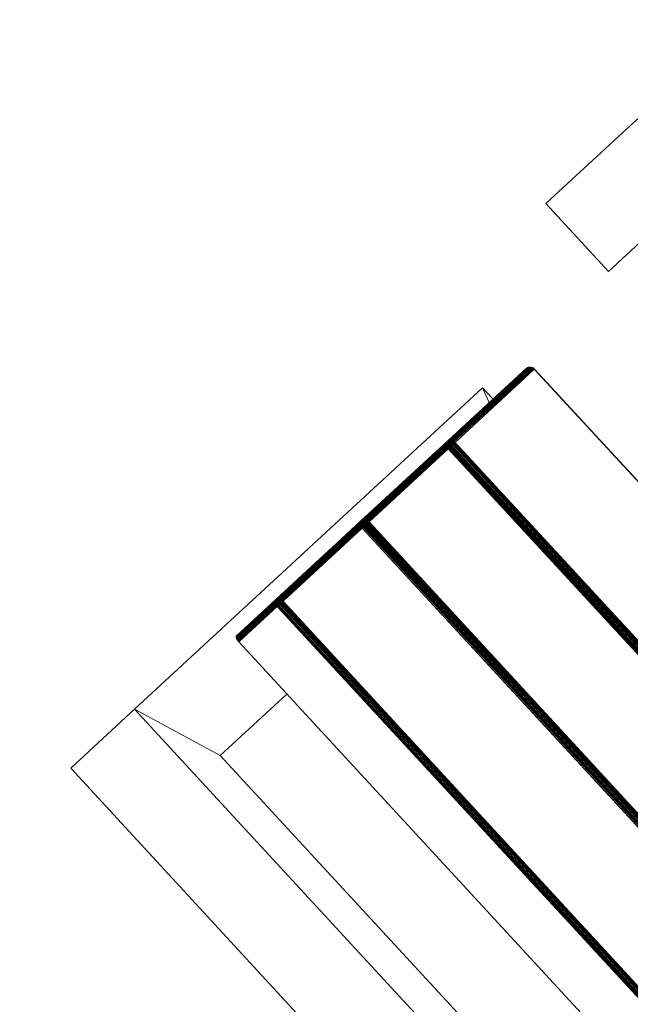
# Model space of a CAD drawing. Header units: millimetres. Extents: x -54833 to 17168, y -29122 to 68726.
# Tile 19 of 122: x -42573 to -42375, y 7334 to 7654. Entities that reach past the tile are written whole.
import ezdxf

# ---------------------------------------------------------------- set-up
doc = ezdxf.new("R2010")
doc.units = ezdxf.units.MM
for name, color, linetype, lineweight, true_color in [('Furniture-2', 7, 'Continuous', 9, 0xaaaaaa), ('Kohvikutool-1', 7, 'Continuous', 9, 0xaaaaaa), ('Surface Pattern-1', 7, 'Continuous', 9, 0x232323)]:
    doc.layers.add(name, color=color, linetype=linetype, lineweight=lineweight, true_color=true_color)

# ---------------------------------------------------------------- blocks, each defined once
blk = doc.blocks.new('MA_Kohvikultool - Kohvikutool_DWG-V74-1_ korruse plaan')
at = {"layer": 'Kohvikutool-1'}
for p, q in [((-178.93, 465), (-178.93, 495)), ((-10.89, 495), (-178.93, 495)), ((-388.49, 465), (-416.68, 465)), ((-416.68, 465), (-388.49, 465)), ((-416.68, 465), (-416.68, 15)), ((-378.23, 435), (-388.49, 465)), ((-388.49, 465), (-234.58, 465)), ((-388.49, 465), (-378.23, 435)), ((-388.49, 15), (-388.49, 465)), ((-234.58, 465), (-236.98, 458)), ((-236.98, 458), (-234.58, 465)), ((-234.58, 465), (-234.58, 458)), ((-178.93, 465), (-165, 465)), ((-348.73, 458), (-348.72, 458.36)), ((-348.73, 458), (-348.73, 22)), ((-331.82, 458), (-348.73, 458)), ((-348.72, 458.36), (-348.68, 458.74)), ((-348.72, 458.36), (-331.8, 458.36)), ((-348.68, 458.74), (-348.62, 459.09)), ((-331.77, 458.74), (-348.68, 458.74)), ((-348.62, 459.09), (-348.53, 459.41)), ((-331.7, 459.09), (-348.62, 459.09)), ((-348.53, 459.41), (-348.42, 459.67)), ((-331.62, 459.41), (-348.53, 459.41)), ((-348.42, 459.67), (-348.3, 459.86)), ((-331.51, 459.67), (-348.42, 459.67)), ((-348.3, 459.86), (-348.17, 459.97)), ((-331.38, 459.86), (-348.3, 459.86)), ((-348.17, 459.97), (-348.05, 460)), ((-331.26, 459.97), (-348.17, 459.97)), ((-313.07, 460), (-348.05, 460)), ((-348.05, 460), (-331.13, 460)), ((-331.8, 458.36), (-331.82, 458)), ((-331.82, 22), (-331.82, 458)), ((-331.46, 458), (-331.82, 458)), ((-331.77, 458.74), (-331.8, 458.36)), ((-331.45, 458.36), (-331.8, 458.36)), ((-331.7, 459.09), (-331.77, 458.74)), ((-331.42, 458.72), (-331.77, 458.74)), ((-331.62, 459.41), (-331.7, 459.09)), ((-331.35, 459.08), (-331.7, 459.09)), ((-331.51, 459.67), (-331.62, 459.41)), ((-331.27, 459.39), (-331.62, 459.41)), ((-331.38, 459.86), (-331.51, 459.67)), ((-331.16, 459.65), (-331.51, 459.67)), ((-331.45, 458.36), (-331.46, 458)), ((-331.08, 458), (-331.46, 458)), ((-331.46, 458), (-331.46, 22)), ((-331.42, 458.72), (-331.45, 458.36)), ((-331.45, 458.36), (-331.07, 458.34)), ((-331.35, 459.08), (-331.42, 458.72)), ((-331.03, 458.68), (-331.42, 458.72)), ((-331.26, 459.97), (-331.38, 459.86)), ((-331.04, 459.83), (-331.38, 459.86)), ((-331.27, 459.39), (-331.35, 459.08)), ((-330.97, 459.02), (-331.35, 459.08)), ((-331.16, 459.65), (-331.27, 459.39)), ((-330.89, 459.31), (-331.27, 459.39)), ((-331.13, 460), (-331.26, 459.97)), ((-330.91, 459.93), (-331.26, 459.97)), ((-331.04, 459.83), (-331.16, 459.65)), ((-330.79, 459.56), (-331.16, 459.65)), ((-331.13, 460), (-296.16, 460)), ((-330.79, 459.97), (-331.13, 460)), ((-331.07, 458.34), (-331.08, 458)), ((-331.08, 22), (-331.08, 458)), ((-330.68, 458), (-331.08, 458)), ((-331.07, 458.34), (-331.03, 458.68)), ((-331.07, 458.34), (-330.67, 458.3)), ((-330.91, 459.93), (-331.04, 459.83)), ((-330.67, 459.73), (-331.04, 459.83)), ((-331.03, 458.68), (-330.97, 459.02)), ((-330.64, 458.62), (-331.03, 458.68)), ((-330.97, 459.02), (-330.89, 459.31)), ((-330.58, 458.92), (-330.97, 459.02)), ((-330.91, 459.93), (-330.79, 459.97)), ((-330.56, 459.83), (-330.91, 459.93)), ((-330.89, 459.31), (-330.79, 459.56)), ((-330.51, 459.18), (-330.89, 459.31)), ((-330.44, 459.86), (-330.79, 459.97)), ((-295.82, 459.97), (-330.79, 459.97)), ((-330.79, 459.56), (-330.67, 459.73)), ((-330.42, 459.4), (-330.79, 459.56)), ((-330.67, 458.3), (-330.68, 458)), ((-330.68, 22), (-330.68, 458)), ((-330.29, 458), (-330.68, 458)), ((-330.67, 459.73), (-330.56, 459.83)), ((-330.31, 459.56), (-330.67, 459.73)), ((-330.67, 458.3), (-330.64, 458.62)), ((-330.67, 458.3), (-330.28, 458.26)), ((-330.64, 458.62), (-330.58, 458.92)), ((-330.25, 458.52), (-330.64, 458.62)), ((-330.58, 458.92), (-330.51, 459.18)), ((-330.21, 458.77), (-330.58, 458.92)), ((-330.44, 459.86), (-330.56, 459.83)), ((-330.21, 459.65), (-330.56, 459.83)), ((-330.51, 459.18), (-330.42, 459.4)), ((-330.14, 459), (-330.51, 459.18)), ((-330.1, 459.67), (-330.44, 459.86)), ((-295.47, 459.86), (-330.44, 459.86)), ((-330.42, 459.4), (-330.31, 459.56)), ((-330.07, 459.18), (-330.42, 459.4)), ((-330.31, 459.56), (-330.21, 459.65)), ((-329.98, 459.31), (-330.31, 459.56)), ((-330.28, 458.26), (-330.29, 458)), ((-330.29, 22), (-330.29, 458)), ((-329.93, 458), (-330.29, 458)), ((-330.28, 458.26), (-330.25, 458.52)), ((-330.28, 458.26), (-329.93, 458.2)), ((-330.25, 458.52), (-330.21, 458.77)), ((-329.91, 458.4), (-330.25, 458.52)), ((-330.1, 459.67), (-330.21, 459.65)), ((-329.89, 459.39), (-330.21, 459.65)), ((-330.21, 458.77), (-330.14, 459)), ((-329.87, 458.6), (-330.21, 458.77)), ((-330.14, 459), (-330.07, 459.18)), ((-329.82, 458.77), (-330.14, 459)), ((-329.8, 459.41), (-330.1, 459.67)), ((-295.13, 459.67), (-330.1, 459.67)), ((-330.07, 459.18), (-329.98, 459.31)), ((-329.76, 458.92), (-330.07, 459.18)), ((-329.98, 459.31), (-329.89, 459.39)), ((-329.7, 459.02), (-329.98, 459.31)), ((-329.93, 458.2), (-329.91, 458.4)), ((-329.93, 458.2), (-329.62, 458.27)), ((-329.63, 458.07), (-329.93, 458.2)), ((-329.93, 458.2), (-329.93, 458)), ((-329.93, 22), (-329.93, 458)), ((-329.64, 458), (-329.93, 458)), ((-329.91, 458.4), (-329.87, 458.6)), ((-329.62, 458.27), (-329.91, 458.4)), ((-329.6, 458.4), (-329.91, 458.4)), ((-329.8, 459.41), (-329.89, 459.39)), ((-329.63, 459.08), (-329.89, 459.39)), ((-329.87, 458.6), (-329.82, 458.77)), ((-329.6, 458.4), (-329.87, 458.6)), ((-329.56, 458.52), (-329.87, 458.6)), ((-329.82, 458.77), (-329.76, 458.92)), ((-329.56, 458.52), (-329.82, 458.77)), ((-329.52, 458.62), (-329.82, 458.77)), ((-329.56, 459.09), (-329.8, 459.41)), ((-294.83, 459.41), (-329.8, 459.41)), ((-329.76, 458.92), (-329.7, 459.02)), ((-329.52, 458.62), (-329.76, 458.92)), ((-329.48, 458.68), (-329.76, 458.92)), ((-329.7, 459.02), (-329.63, 459.08)), ((-329.48, 458.68), (-329.7, 459.02)), ((-329.43, 458.72), (-329.7, 459.02)), ((-329.64, 22), (-329.64, 458)), ((-329.41, 458), (-329.64, 458)), ((-329.56, 459.09), (-329.63, 459.08)), ((-329.63, 459.08), (-329.43, 458.72)), ((-329.41, 458.73), (-329.63, 459.08)), ((-329.38, 458.74), (-329.56, 459.09)), ((-294.59, 459.09), (-329.56, 459.09)), ((-329.41, 458.73), (-329.28, 458.36)), ((-329.41, 22), (-329.41, 458)), ((-329.25, 458), (-329.41, 458)), ((-294.41, 458.74), (-329.38, 458.74)), ((-329.3, 458.36), (-329.25, 458)), ((-294.31, 458.36), (-329.28, 458.36)), ((-329.25, 22), (-329.25, 458)), ((-329.25, 458), (-294.28, 458)), ((-296.16, 460), (-313.07, 460)), ((-312.95, 459.97), (-313.07, 460)), ((-312.95, 459.97), (-296.04, 459.97)), ((-312.82, 459.86), (-312.95, 459.97)), ((-295.91, 459.86), (-312.82, 459.86)), ((-312.7, 459.67), (-312.82, 459.86)), ((-295.79, 459.67), (-312.7, 459.67)), ((-312.59, 459.41), (-312.7, 459.67)), ((-295.68, 459.41), (-312.59, 459.41)), ((-312.5, 459.09), (-312.59, 459.41)), ((-295.59, 459.09), (-312.5, 459.09)), ((-312.44, 458.74), (-312.5, 459.09)), ((-295.52, 458.74), (-312.44, 458.74)), ((-312.4, 458.36), (-312.44, 458.74)), ((-295.49, 458.36), (-312.4, 458.36)), ((-312.39, 458), (-312.4, 458.36)), ((-310.68, 458), (-310.67, 458.36)), ((-310.67, 458.36), (-310.63, 458.74)), ((-310.67, 458.36), (-293.75, 458.36)), ((-310.63, 458.74), (-310.57, 459.09)), ((-310.63, 458.74), (-293.72, 458.74)), ((-310.57, 459.09), (-310.48, 459.41)), ((-293.65, 459.09), (-310.57, 459.09)), ((-310.48, 459.41), (-310.37, 459.67)), ((-293.57, 459.41), (-310.48, 459.41)), ((-310.37, 459.67), (-310.25, 459.86)), ((-293.46, 459.67), (-310.37, 459.67)), ((-310.25, 459.86), (-310.12, 459.97)), ((-293.33, 459.86), (-310.25, 459.86)), ((-310.12, 459.97), (-310, 460)), ((-293.21, 459.97), (-310.12, 459.97)), ((-275.02, 460), (-310, 460)), ((-310, 460), (-293.08, 460)), ((-295.82, 459.97), (-296.16, 460)), ((-296.04, 459.97), (-296.16, 460)), ((-295.7, 459.93), (-296.04, 459.97)), ((-295.91, 459.86), (-296.04, 459.97)), ((-295.57, 459.83), (-295.91, 459.86)), ((-295.79, 459.67), (-295.91, 459.86)), ((-295.47, 459.86), (-295.82, 459.97)), ((-295.7, 459.93), (-295.82, 459.97)), ((-295.45, 459.65), (-295.79, 459.67)), ((-295.68, 459.41), (-295.79, 459.67)), ((-295.57, 459.83), (-295.7, 459.93)), ((-295.7, 459.93), (-295.35, 459.83)), ((-295.34, 459.39), (-295.68, 459.41)), ((-295.59, 459.09), (-295.68, 459.41)), ((-295.26, 459.08), (-295.59, 459.09)), ((-295.52, 458.74), (-295.59, 459.09)), ((-295.23, 459.73), (-295.57, 459.83)), ((-295.45, 459.65), (-295.57, 459.83)), ((-295.19, 458.72), (-295.52, 458.74)), ((-295.49, 458.36), (-295.52, 458.74)), ((-295.16, 458.36), (-295.49, 458.36)), ((-295.48, 458), (-295.49, 458.36)), ((-295.13, 459.67), (-295.47, 459.86)), ((-295.35, 459.83), (-295.47, 459.86)), ((-295.12, 459.56), (-295.45, 459.65)), ((-295.34, 459.39), (-295.45, 459.65)), ((-295.35, 459.83), (-295.23, 459.73)), ((-295.35, 459.83), (-295.03, 459.65)), ((-295.02, 459.31), (-295.34, 459.39)), ((-295.26, 459.08), (-295.34, 459.39)), ((-294.94, 459.02), (-295.26, 459.08)), ((-295.19, 458.72), (-295.26, 459.08)), ((-294.92, 459.56), (-295.23, 459.73)), ((-295.23, 459.73), (-295.12, 459.56)), ((-294.88, 458.68), (-295.19, 458.72)), ((-295.16, 458.36), (-295.19, 458.72)), ((-294.84, 458.34), (-295.16, 458.36)), ((-295.16, 458.36), (-295.15, 458)), ((-294.83, 459.41), (-295.13, 459.67)), ((-295.03, 459.65), (-295.13, 459.67)), ((-295.12, 459.56), (-295.02, 459.31)), ((-294.82, 459.4), (-295.12, 459.56)), ((-295.03, 459.65), (-294.92, 459.56)), ((-295.03, 459.65), (-294.74, 459.39)), ((-294.73, 459.18), (-295.02, 459.31)), ((-295.02, 459.31), (-294.94, 459.02)), ((-294.94, 459.02), (-294.88, 458.68)), ((-294.65, 458.92), (-294.94, 459.02)), ((-294.65, 459.31), (-294.92, 459.56)), ((-294.92, 459.56), (-294.82, 459.4)), ((-294.6, 458.62), (-294.88, 458.68)), ((-294.88, 458.68), (-294.84, 458.34)), ((-294.57, 458.3), (-294.84, 458.34)), ((-294.84, 458.34), (-294.83, 458)), ((-294.59, 459.09), (-294.83, 459.41)), ((-294.74, 459.39), (-294.83, 459.41)), ((-294.57, 459.18), (-294.82, 459.4)), ((-294.82, 459.4), (-294.73, 459.18)), ((-294.74, 459.39), (-294.65, 459.31)), ((-294.74, 459.39), (-294.52, 459.08)), ((-294.49, 459), (-294.73, 459.18)), ((-294.73, 459.18), (-294.65, 458.92)), ((-294.65, 459.31), (-294.57, 459.18)), ((-294.45, 459.02), (-294.65, 459.31)), ((-294.43, 458.77), (-294.65, 458.92)), ((-294.65, 458.92), (-294.6, 458.62)), ((-294.38, 458.52), (-294.6, 458.62)), ((-294.6, 458.62), (-294.57, 458.3)), ((-294.41, 458.74), (-294.59, 459.09)), ((-294.52, 459.08), (-294.59, 459.09)), ((-294.57, 459.18), (-294.49, 459)), ((-294.38, 458.92), (-294.57, 459.18)), ((-294.36, 458.26), (-294.57, 458.3)), ((-294.52, 459.08), (-294.45, 459.02)), ((-294.52, 459.08), (-294.32, 458.68)), ((-294.39, 458.73), (-294.52, 459.08)), ((-294.49, 459), (-294.43, 458.77)), ((-294.32, 458.77), (-294.49, 459)), ((-294.32, 458.68), (-294.45, 459.02)), ((-294.45, 459.02), (-294.38, 458.92)), ((-294.27, 458.62), (-294.45, 459.02)), ((-294.43, 458.77), (-294.38, 458.52)), ((-294.27, 458.6), (-294.43, 458.77)), ((-294.41, 458.74), (-294.31, 458.36)), ((-294.27, 458.62), (-294.38, 458.92)), ((-294.38, 458.92), (-294.32, 458.77)), ((-294.23, 458.52), (-294.38, 458.92)), ((-294.38, 458.52), (-294.36, 458.26)), ((-294.24, 458.4), (-294.38, 458.52)), ((-294.22, 458.2), (-294.36, 458.26)), ((-294.23, 458.52), (-294.32, 458.77)), ((-294.32, 458.77), (-294.27, 458.6)), ((-294.2, 458.4), (-294.32, 458.77)), ((-294.28, 458), (-294.31, 458.36)), ((-294.19, 458.03), (-294.28, 458)), ((-294.28, 458), (-294.28, 22)), ((-294.2, 458.4), (-294.27, 458.6)), ((-294.27, 458.6), (-294.24, 458.4)), ((-294.18, 458.27), (-294.27, 458.6)), ((-294.18, 458.27), (-294.24, 458.4)), ((-294.24, 458.4), (-294.22, 458.2)), ((-294.17, 458.13), (-294.24, 458.4)), ((-294.22, 458.2), (-294.17, 458.13)), ((-294.16, 458.07), (-294.22, 458.2)), ((-294.21, 458), (-294.22, 458.2)), ((-294.19, 458), (-294.19, 22)), ((-293.75, 458.36), (-293.77, 458)), ((-293.77, 22), (-293.77, 458)), ((-293.41, 458), (-293.77, 458)), ((-293.72, 458.74), (-293.75, 458.36)), ((-293.4, 458.36), (-293.75, 458.36)), ((-293.65, 459.09), (-293.72, 458.74)), ((-293.37, 458.72), (-293.72, 458.74)), ((-293.57, 459.41), (-293.65, 459.09)), ((-293.3, 459.08), (-293.65, 459.09)), ((-293.46, 459.67), (-293.57, 459.41)), ((-293.22, 459.39), (-293.57, 459.41)), ((-293.33, 459.86), (-293.46, 459.67)), ((-293.11, 459.65), (-293.46, 459.67)), ((-293.4, 458.36), (-293.41, 458)), ((-293.41, 458), (-293.41, 22)), ((-293.03, 458), (-293.41, 458)), ((-293.37, 458.72), (-293.4, 458.36)), ((-293.4, 458.36), (-293.02, 458.34)), ((-293.3, 459.08), (-293.37, 458.72)), ((-292.98, 458.68), (-293.37, 458.72)), ((-293.21, 459.97), (-293.33, 459.86)), ((-292.99, 459.83), (-293.33, 459.86)), ((-293.22, 459.39), (-293.3, 459.08)), ((-292.92, 459.02), (-293.3, 459.08)), ((-293.11, 459.65), (-293.22, 459.39)), ((-292.84, 459.31), (-293.22, 459.39)), ((-293.08, 460), (-293.21, 459.97)), ((-292.86, 459.93), (-293.21, 459.97)), ((-292.99, 459.83), (-293.11, 459.65)), ((-292.74, 459.56), (-293.11, 459.65)), ((-293.08, 460), (-258.11, 460)), ((-292.74, 459.97), (-293.08, 460)), ((-293.02, 458.34), (-293.03, 458)), ((-293.03, 458), (-293.03, 22)), ((-292.63, 458), (-293.03, 458)), ((-293.02, 458.34), (-292.98, 458.68)), ((-293.02, 458.34), (-292.62, 458.3)), ((-292.86, 459.93), (-292.99, 459.83)), ((-292.62, 459.73), (-292.99, 459.83)), ((-292.98, 458.68), (-292.92, 459.02)), ((-292.59, 458.62), (-292.98, 458.68)), ((-292.92, 459.02), (-292.84, 459.31)), ((-292.53, 458.92), (-292.92, 459.02)), ((-292.86, 459.93), (-292.74, 459.97)), ((-292.51, 459.83), (-292.86, 459.93)), ((-292.84, 459.31), (-292.74, 459.56)), ((-292.46, 459.18), (-292.84, 459.31)), ((-292.39, 459.86), (-292.74, 459.97)), ((-292.74, 459.97), (-257.77, 459.97)), ((-292.74, 459.56), (-292.62, 459.73)), ((-292.37, 459.4), (-292.74, 459.56)), ((-292.62, 458.3), (-292.63, 458)), ((-292.63, 458), (-292.63, 22)), ((-292.24, 458), (-292.63, 458)), ((-292.62, 459.73), (-292.51, 459.83)), ((-292.26, 459.56), (-292.62, 459.73)), ((-292.62, 458.3), (-292.59, 458.62)), ((-292.62, 458.3), (-292.23, 458.26)), ((-292.59, 458.62), (-292.53, 458.92)), ((-292.2, 458.52), (-292.59, 458.62)), ((-292.53, 458.92), (-292.46, 459.18)), ((-292.16, 458.77), (-292.53, 458.92)), ((-292.51, 459.83), (-292.39, 459.86)), ((-292.16, 459.65), (-292.51, 459.83)), ((-292.46, 459.18), (-292.37, 459.4)), ((-292.1, 459), (-292.46, 459.18)), ((-292.05, 459.67), (-292.39, 459.86)), ((-292.39, 459.86), (-257.42, 459.86)), ((-292.37, 459.4), (-292.26, 459.56)), ((-292.02, 459.18), (-292.37, 459.4)), ((-292.26, 459.56), (-292.16, 459.65)), ((-291.93, 459.31), (-292.26, 459.56)), ((-292.23, 458.26), (-292.24, 458)), ((-292.24, 458), (-292.24, 22)), ((-291.88, 458), (-292.24, 458)), ((-292.23, 458.26), (-292.2, 458.52)), ((-292.23, 458.26), (-291.88, 458.2)), ((-292.2, 458.52), (-292.16, 458.77)), ((-291.86, 458.4), (-292.2, 458.52)), ((-292.05, 459.67), (-292.16, 459.65)), ((-291.84, 459.39), (-292.16, 459.65)), ((-292.16, 458.77), (-292.1, 459)), ((-291.82, 458.6), (-292.16, 458.77)), ((-292.1, 459), (-292.02, 459.18)), ((-291.77, 458.77), (-292.1, 459)), ((-291.75, 459.41), (-292.05, 459.67)), ((-292.05, 459.67), (-257.08, 459.67)), ((-292.02, 459.18), (-291.93, 459.31)), ((-291.71, 458.92), (-292.02, 459.18)), ((-291.93, 459.31), (-291.84, 459.39)), ((-291.65, 459.02), (-291.93, 459.31)), ((-291.88, 458.2), (-291.86, 458.4)), ((-291.88, 458.2), (-291.57, 458.27)), ((-291.58, 458.07), (-291.88, 458.2)), ((-291.88, 458.2), (-291.88, 458)), ((-291.88, 458), (-291.88, 22)), ((-291.59, 458), (-291.88, 458)), ((-291.86, 458.4), (-291.82, 458.6)), ((-291.57, 458.27), (-291.86, 458.4)), ((-291.55, 458.4), (-291.86, 458.4)), ((-291.75, 459.41), (-291.84, 459.39)), ((-291.58, 459.08), (-291.84, 459.39)), ((-291.82, 458.6), (-291.77, 458.77)), ((-291.55, 458.4), (-291.82, 458.6)), ((-291.51, 458.52), (-291.82, 458.6)), ((-291.77, 458.77), (-291.71, 458.92)), ((-291.51, 458.52), (-291.77, 458.77)), ((-291.47, 458.62), (-291.77, 458.77)), ((-291.51, 459.09), (-291.75, 459.41)), ((-291.75, 459.41), (-256.78, 459.41)), ((-291.71, 458.92), (-291.65, 459.02)), ((-291.47, 458.62), (-291.71, 458.92)), ((-291.43, 458.68), (-291.71, 458.92)), ((-291.65, 459.02), (-291.58, 459.08)), ((-291.43, 458.68), (-291.65, 459.02)), ((-291.38, 458.72), (-291.65, 459.02)), ((-291.59, 458), (-291.59, 22)), ((-291.59, 458), (-291.36, 458)), ((-291.51, 459.09), (-291.58, 459.08)), ((-291.58, 459.08), (-291.38, 458.72)), ((-291.36, 458.73), (-291.58, 459.08)), ((-291.33, 458.74), (-291.51, 459.09)), ((-291.51, 459.09), (-256.54, 459.09)), ((-291.36, 458.73), (-291.23, 458.36)), ((-291.36, 22), (-291.36, 458)), ((-291.2, 458), (-291.36, 458)), ((-291.33, 458.74), (-256.36, 458.74)), ((-291.25, 458.36), (-291.2, 458)), ((-291.23, 458.36), (-256.26, 458.36)), ((-291.2, 22), (-291.2, 458)), ((-291.2, 458), (-256.23, 458)), ((-258.11, 460), (-275.02, 460)), ((-274.9, 459.97), (-275.02, 460)), ((-257.99, 459.97), (-274.9, 459.97)), ((-274.77, 459.86), (-274.9, 459.97)), ((-257.86, 459.86), (-274.77, 459.86)), ((-274.65, 459.67), (-274.77, 459.86)), ((-257.74, 459.67), (-274.65, 459.67)), ((-274.54, 459.41), (-274.65, 459.67)), ((-257.63, 459.41), (-274.54, 459.41)), ((-274.45, 459.09), (-274.54, 459.41)), ((-257.54, 459.09), (-274.45, 459.09)), ((-274.39, 458.74), (-274.45, 459.09)), ((-257.47, 458.74), (-274.39, 458.74)), ((-274.35, 458.36), (-274.39, 458.74)), ((-257.44, 458.36), (-274.35, 458.36)), ((-274.34, 458), (-274.35, 458.36)), ((-272.63, 458), (-272.62, 458.36)), ((-272.62, 458.36), (-272.58, 458.74)), ((-272.62, 458.36), (-255.7, 458.36)), ((-272.58, 458.74), (-272.52, 459.09)), ((-272.58, 458.74), (-255.67, 458.74)), ((-272.52, 459.09), (-272.43, 459.41)), ((-272.52, 459.09), (-255.6, 459.09)), ((-272.43, 459.41), (-272.32, 459.67)), ((-272.43, 459.41), (-255.52, 459.41)), ((-272.32, 459.67), (-272.2, 459.86)), ((-272.32, 459.67), (-255.41, 459.67)), ((-272.2, 459.86), (-272.07, 459.97)), ((-272.2, 459.86), (-255.28, 459.86)), ((-272.07, 459.97), (-271.95, 460)), ((-272.07, 459.97), (-255.16, 459.97)), ((-236.98, 460), (-271.95, 460)), ((-271.95, 460), (-255.03, 460)), ((-257.77, 459.97), (-258.11, 460)), ((-257.99, 459.97), (-258.11, 460)), ((-257.65, 459.93), (-257.99, 459.97)), ((-257.86, 459.86), (-257.99, 459.97)), ((-257.52, 459.83), (-257.86, 459.86)), ((-257.74, 459.67), (-257.86, 459.86)), ((-257.42, 459.86), (-257.77, 459.97)), ((-257.65, 459.93), (-257.77, 459.97)), ((-257.4, 459.65), (-257.74, 459.67)), ((-257.63, 459.41), (-257.74, 459.67)), ((-257.52, 459.83), (-257.65, 459.93)), ((-257.65, 459.93), (-257.3, 459.83)), ((-257.29, 459.39), (-257.63, 459.41)), ((-257.54, 459.09), (-257.63, 459.41)), ((-257.21, 459.08), (-257.54, 459.09)), ((-257.47, 458.74), (-257.54, 459.09)), ((-257.18, 459.73), (-257.52, 459.83)), ((-257.4, 459.65), (-257.52, 459.83)), ((-257.14, 458.72), (-257.47, 458.74)), ((-257.44, 458.36), (-257.47, 458.74)), ((-257.11, 458.36), (-257.44, 458.36)), ((-257.43, 458), (-257.44, 458.36)), ((-257.08, 459.67), (-257.42, 459.86)), ((-257.3, 459.83), (-257.42, 459.86)), ((-257.07, 459.56), (-257.4, 459.65)), ((-257.29, 459.39), (-257.4, 459.65)), ((-257.3, 459.83), (-257.18, 459.73)), ((-257.3, 459.83), (-256.98, 459.65)), ((-256.97, 459.31), (-257.29, 459.39)), ((-257.21, 459.08), (-257.29, 459.39)), ((-256.89, 459.02), (-257.21, 459.08)), ((-257.14, 458.72), (-257.21, 459.08)), ((-256.87, 459.56), (-257.18, 459.73)), ((-257.18, 459.73), (-257.07, 459.56)), ((-256.83, 458.68), (-257.14, 458.72)), ((-257.11, 458.36), (-257.14, 458.72)), ((-256.79, 458.34), (-257.11, 458.36)), ((-257.11, 458.36), (-257.1, 458)), ((-256.78, 459.41), (-257.08, 459.67)), ((-256.98, 459.65), (-257.08, 459.67)), ((-257.07, 459.56), (-256.97, 459.31)), ((-256.77, 459.4), (-257.07, 459.56)), ((-256.98, 459.65), (-256.87, 459.56)), ((-256.98, 459.65), (-256.69, 459.39)), ((-256.68, 459.18), (-256.97, 459.31)), ((-256.97, 459.31), (-256.89, 459.02)), ((-256.89, 459.02), (-256.83, 458.68)), ((-256.6, 458.92), (-256.89, 459.02)), ((-256.6, 459.31), (-256.87, 459.56)), ((-256.87, 459.56), (-256.77, 459.4)), ((-256.55, 458.62), (-256.83, 458.68)), ((-256.83, 458.68), (-256.79, 458.34)), ((-256.52, 458.3), (-256.79, 458.34)), ((-256.79, 458.34), (-256.78, 458)), ((-256.54, 459.09), (-256.78, 459.41)), ((-256.69, 459.39), (-256.78, 459.41)), ((-256.52, 459.18), (-256.77, 459.4)), ((-256.77, 459.4), (-256.68, 459.18)), ((-256.69, 459.39), (-256.6, 459.31)), ((-256.69, 459.39), (-256.47, 459.08)), ((-256.44, 459), (-256.68, 459.18)), ((-256.68, 459.18), (-256.6, 458.92)), ((-256.6, 459.31), (-256.52, 459.18)), ((-256.4, 459.02), (-256.6, 459.31)), ((-256.38, 458.77), (-256.6, 458.92)), ((-256.6, 458.92), (-256.55, 458.62)), ((-256.33, 458.52), (-256.55, 458.62)), ((-256.55, 458.62), (-256.52, 458.3)), ((-256.36, 458.74), (-256.54, 459.09)), ((-256.47, 459.08), (-256.54, 459.09)), ((-256.52, 459.18), (-256.44, 459)), ((-256.33, 458.92), (-256.52, 459.18)), ((-256.31, 458.26), (-256.52, 458.3)), ((-256.47, 459.08), (-256.4, 459.02)), ((-256.47, 459.08), (-256.27, 458.68)), ((-256.34, 458.73), (-256.47, 459.08)), ((-256.44, 459), (-256.38, 458.77)), ((-256.27, 458.77), (-256.44, 459)), ((-256.27, 458.68), (-256.4, 459.02)), ((-256.4, 459.02), (-256.33, 458.92)), ((-256.23, 458.62), (-256.4, 459.02)), ((-256.38, 458.77), (-256.33, 458.52)), ((-256.22, 458.6), (-256.38, 458.77)), ((-256.26, 458.36), (-256.36, 458.74)), ((-256.23, 458.62), (-256.33, 458.92)), ((-256.33, 458.92), (-256.27, 458.77)), ((-256.18, 458.52), (-256.33, 458.92)), ((-256.33, 458.52), (-256.31, 458.26)), ((-256.19, 458.4), (-256.33, 458.52)), ((-256.17, 458.2), (-256.31, 458.26)), ((-256.18, 458.52), (-256.27, 458.77)), ((-256.27, 458.77), (-256.22, 458.6)), ((-256.15, 458.4), (-256.27, 458.77)), ((-256.23, 458), (-256.26, 458.36)), ((-256.23, 458), (-256.14, 458.03)), ((-256.23, 458), (-256.23, 22)), ((-256.15, 458.4), (-256.22, 458.6)), ((-256.22, 458.6), (-256.19, 458.4)), ((-256.13, 458.27), (-256.22, 458.6)), ((-256.13, 458.27), (-256.19, 458.4)), ((-256.19, 458.4), (-256.17, 458.2)), ((-256.12, 458.13), (-256.19, 458.4)), ((-256.12, 458.13), (-256.17, 458.2)), ((-256.17, 458.2), (-256.16, 458)), ((-256.14, 458.03), (-256.11, 458)), ((-256.14, 458), (-256.14, 22)), ((-255.7, 458.36), (-255.72, 458)), ((-255.72, 22), (-255.72, 458)), ((-255.36, 458), (-255.72, 458)), ((-255.67, 458.74), (-255.7, 458.36)), ((-255.35, 458.36), (-255.7, 458.36)), ((-255.6, 459.09), (-255.67, 458.74)), ((-255.32, 458.72), (-255.67, 458.74)), ((-255.52, 459.41), (-255.6, 459.09)), ((-255.25, 459.08), (-255.6, 459.09)), ((-255.41, 459.67), (-255.52, 459.41)), ((-255.17, 459.39), (-255.52, 459.41)), ((-255.28, 459.86), (-255.41, 459.67)), ((-255.06, 459.65), (-255.41, 459.67)), ((-255.36, 458), (-255.35, 458.36)), ((-254.98, 458), (-255.36, 458)), ((-255.36, 458), (-255.36, 22)), ((-255.32, 458.72), (-255.35, 458.36)), ((-255.35, 458.36), (-254.97, 458.34)), ((-255.25, 459.08), (-255.32, 458.72)), ((-254.93, 458.68), (-255.32, 458.72)), ((-255.16, 459.97), (-255.28, 459.86)), ((-254.94, 459.83), (-255.28, 459.86)), ((-255.17, 459.39), (-255.25, 459.08)), ((-254.87, 459.02), (-255.25, 459.08)), ((-255.06, 459.65), (-255.17, 459.39)), ((-254.79, 459.31), (-255.17, 459.39)), ((-255.03, 460), (-255.16, 459.97)), ((-254.81, 459.93), (-255.16, 459.97)), ((-254.94, 459.83), (-255.06, 459.65)), ((-254.69, 459.56), (-255.06, 459.65)), ((-255.03, 460), (-220.06, 460)), ((-254.69, 459.97), (-255.03, 460)), ((-254.98, 458), (-254.97, 458.34)), ((-254.98, 458), (-254.98, 22)), ((-254.58, 458), (-254.98, 458)), ((-254.97, 458.34), (-254.93, 458.68)), ((-254.97, 458.34), (-254.57, 458.3)), ((-254.81, 459.93), (-254.94, 459.83)), ((-254.57, 459.73), (-254.94, 459.83)), ((-254.93, 458.68), (-254.87, 459.02)), ((-254.54, 458.62), (-254.93, 458.68)), ((-254.87, 459.02), (-254.79, 459.31)), ((-254.48, 458.92), (-254.87, 459.02)), ((-254.81, 459.93), (-254.69, 459.97)), ((-254.46, 459.83), (-254.81, 459.93)), ((-254.79, 459.31), (-254.69, 459.56)), ((-254.41, 459.18), (-254.79, 459.31)), ((-254.34, 459.86), (-254.69, 459.97)), ((-254.69, 459.97), (-219.72, 459.97)), ((-254.69, 459.56), (-254.57, 459.73)), ((-254.32, 459.4), (-254.69, 459.56)), ((-254.58, 458), (-254.57, 458.3)), ((-254.19, 458), (-254.58, 458)), ((-254.58, 458), (-254.58, 22)), ((-254.57, 459.73), (-254.46, 459.83)), ((-254.21, 459.56), (-254.57, 459.73)), ((-254.57, 458.3), (-254.54, 458.62)), ((-254.57, 458.3), (-254.18, 458.26)), ((-254.54, 458.62), (-254.48, 458.92)), ((-254.15, 458.52), (-254.54, 458.62)), ((-254.48, 458.92), (-254.41, 459.18)), ((-254.11, 458.77), (-254.48, 458.92)), ((-254.46, 459.83), (-254.34, 459.86)), ((-254.11, 459.65), (-254.46, 459.83)), ((-254.41, 459.18), (-254.32, 459.4)), ((-254.05, 459), (-254.41, 459.18)), ((-254, 459.67), (-254.34, 459.86)), ((-254.34, 459.86), (-219.37, 459.86)), ((-254.32, 459.4), (-254.21, 459.56)), ((-253.97, 459.18), (-254.32, 459.4)), ((-254.21, 459.56), (-254.11, 459.65)), ((-253.88, 459.31), (-254.21, 459.56)), ((-254.19, 458), (-254.18, 458.26)), ((-253.83, 458), (-254.19, 458)), ((-254.19, 458), (-254.19, 22)), ((-254.18, 458.26), (-254.15, 458.52)), ((-254.18, 458.26), (-253.83, 458.2)), ((-254.15, 458.52), (-254.11, 458.77)), ((-253.81, 458.4), (-254.15, 458.52)), ((-254.11, 459.65), (-254, 459.67)), ((-253.79, 459.39), (-254.11, 459.65)), ((-254.11, 458.77), (-254.05, 459)), ((-253.77, 458.6), (-254.11, 458.77)), ((-254.05, 459), (-253.97, 459.18)), ((-253.72, 458.77), (-254.05, 459)), ((-253.7, 459.41), (-254, 459.67)), ((-254, 459.67), (-219.03, 459.67)), ((-253.97, 459.18), (-253.88, 459.31)), ((-253.66, 458.92), (-253.97, 459.18)), ((-253.88, 459.31), (-253.79, 459.39)), ((-253.6, 459.02), (-253.88, 459.31)), ((-253.83, 458.2), (-253.81, 458.4)), ((-253.83, 458.2), (-253.52, 458.27)), ((-253.83, 458), (-253.83, 458.2)), ((-253.54, 458), (-253.83, 458.2)), ((-253.83, 22), (-253.83, 458)), ((-253.54, 458), (-253.83, 458)), ((-253.81, 458.4), (-253.77, 458.6)), ((-253.52, 458.27), (-253.81, 458.4)), ((-253.5, 458.4), (-253.81, 458.4)), ((-253.79, 459.39), (-253.7, 459.41)), ((-253.53, 459.08), (-253.79, 459.39)), ((-253.77, 458.6), (-253.72, 458.77)), ((-253.5, 458.4), (-253.77, 458.6)), ((-253.46, 458.52), (-253.77, 458.6)), ((-253.72, 458.77), (-253.66, 458.92)), ((-253.46, 458.52), (-253.72, 458.77)), ((-253.42, 458.62), (-253.72, 458.77)), ((-253.46, 459.09), (-253.7, 459.41)), ((-253.7, 459.41), (-218.73, 459.41)), ((-253.66, 458.92), (-253.6, 459.02)), ((-253.42, 458.62), (-253.66, 458.92)), ((-253.38, 458.68), (-253.66, 458.92)), ((-253.6, 459.02), (-253.53, 459.08)), ((-253.38, 458.68), (-253.6, 459.02)), ((-253.33, 458.72), (-253.6, 459.02)), ((-253.31, 458), (-253.54, 458)), ((-253.54, 458), (-253.54, 22)), ((-253.53, 459.08), (-253.46, 459.09)), ((-253.33, 458.72), (-253.53, 459.08)), ((-253.28, 458.74), (-253.53, 459.08)), ((-253.28, 458.74), (-253.46, 459.09)), ((-253.46, 459.09), (-218.49, 459.09)), ((-253.18, 458.36), (-253.31, 458.73)), ((-253.31, 22), (-253.31, 458)), ((-253.15, 458), (-253.31, 458)), ((-253.28, 458.74), (-218.31, 458.74)), ((-253.2, 458.36), (-253.15, 458)), ((-253.18, 458.36), (-218.21, 458.36)), ((-253.15, 22), (-253.15, 458)), ((-253.15, 458), (-218.18, 458)), ((-220.06, 460), (-236.98, 460)), ((-236.85, 459.97), (-236.98, 460)), ((-236.72, 459.86), (-236.85, 459.97)), ((-236.85, 459.97), (-219.94, 459.97)), ((-236.72, 459.86), (-219.81, 459.86)), ((-236.6, 459.67), (-236.72, 459.86)), ((-236.6, 459.67), (-219.69, 459.67)), ((-236.49, 459.41), (-236.6, 459.67)), ((-236.49, 459.41), (-219.58, 459.41)), ((-236.4, 459.09), (-219.49, 459.09)), ((-236.34, 458.74), (-236.4, 459.09)), ((-236.34, 458.74), (-219.42, 458.74)), ((-236.3, 458.36), (-236.34, 458.74)), ((-219.39, 458.36), (-236.3, 458.36)), ((-236.29, 458), (-236.3, 458.36)), ((-219.72, 459.97), (-220.06, 460)), ((-219.94, 459.97), (-220.06, 460)), ((-219.81, 459.86), (-219.94, 459.97)), ((-219.94, 459.97), (-219.6, 459.93)), ((-219.69, 459.67), (-219.81, 459.86)), ((-219.81, 459.86), (-219.47, 459.83)), ((-219.37, 459.86), (-219.72, 459.97)), ((-219.72, 459.97), (-219.6, 459.93)), ((-219.58, 459.41), (-219.69, 459.67)), ((-219.69, 459.67), (-219.35, 459.65)), ((-219.47, 459.83), (-219.6, 459.93)), ((-219.6, 459.93), (-219.25, 459.83)), ((-219.49, 459.09), (-219.58, 459.41)), ((-219.58, 459.41), (-219.24, 459.39)), ((-219.42, 458.74), (-219.49, 459.09)), ((-219.49, 459.09), (-219.16, 459.08)), ((-219.13, 459.73), (-219.47, 459.83)), ((-219.35, 459.65), (-219.47, 459.83)), ((-219.39, 458.36), (-219.42, 458.74)), ((-219.42, 458.74), (-219.09, 458.72)), ((-219.39, 458.36), (-219.06, 458.36)), ((-219.38, 458), (-219.39, 458.36)), ((-219.03, 459.67), (-219.37, 459.86)), ((-219.37, 459.86), (-219.25, 459.83)), ((-219.02, 459.56), (-219.35, 459.65)), ((-219.24, 459.39), (-219.35, 459.65)), ((-219.25, 459.83), (-219.13, 459.73)), ((-219.25, 459.83), (-218.93, 459.65)), ((-218.92, 459.31), (-219.24, 459.39)), ((-219.16, 459.08), (-219.24, 459.39)), ((-218.84, 459.02), (-219.16, 459.08)), ((-219.09, 458.72), (-219.16, 459.08)), ((-218.82, 459.56), (-219.13, 459.73)), ((-219.13, 459.73), (-219.02, 459.56)), ((-218.78, 458.68), (-219.09, 458.72)), ((-219.06, 458.36), (-219.09, 458.72)), ((-218.74, 458.34), (-219.06, 458.36)), ((-219.06, 458.36), (-219.05, 458)), ((-218.73, 459.41), (-219.03, 459.67)), ((-219.03, 459.67), (-218.93, 459.65)), ((-219.02, 459.56), (-218.92, 459.31)), ((-218.72, 459.4), (-219.02, 459.56)), ((-218.93, 459.65), (-218.82, 459.56)), ((-218.93, 459.65), (-218.64, 459.39)), ((-218.63, 459.18), (-218.92, 459.31)), ((-218.92, 459.31), (-218.84, 459.02)), ((-218.84, 459.02), (-218.78, 458.68)), ((-218.55, 458.92), (-218.84, 459.02)), ((-218.55, 459.31), (-218.82, 459.56)), ((-218.82, 459.56), (-218.72, 459.4)), ((-218.5, 458.62), (-218.78, 458.68)), ((-218.78, 458.68), (-218.74, 458.34)), ((-218.47, 458.3), (-218.74, 458.34)), ((-218.73, 458), (-218.74, 458.34)), ((-218.49, 459.09), (-218.73, 459.41)), ((-218.73, 459.41), (-218.64, 459.39)), ((-218.47, 459.18), (-218.72, 459.4)), ((-218.72, 459.4), (-218.63, 459.18)), ((-218.64, 459.39), (-218.55, 459.31)), ((-218.64, 459.39), (-218.42, 459.08)), ((-218.39, 459), (-218.63, 459.18)), ((-218.63, 459.18), (-218.55, 458.92)), ((-218.55, 459.31), (-218.47, 459.18)), ((-218.35, 459.02), (-218.55, 459.31)), ((-218.33, 458.77), (-218.55, 458.92)), ((-218.55, 458.92), (-218.5, 458.62)), ((-218.28, 458.52), (-218.5, 458.62)), ((-218.5, 458.62), (-218.47, 458.3)), ((-218.31, 458.74), (-218.49, 459.09)), ((-218.49, 459.09), (-218.42, 459.08)), ((-218.47, 459.18), (-218.39, 459)), ((-218.28, 458.92), (-218.47, 459.18)), ((-218.26, 458.26), (-218.47, 458.3)), ((-218.42, 459.08), (-218.35, 459.02)), ((-218.42, 459.08), (-218.22, 458.68)), ((-218.31, 458.74), (-218.42, 459.08)), ((-218.39, 459), (-218.33, 458.77)), ((-218.22, 458.77), (-218.39, 459)), ((-218.22, 458.68), (-218.35, 459.02)), ((-218.35, 459.02), (-218.28, 458.92)), ((-218.18, 458.62), (-218.35, 459.02)), ((-218.33, 458.77), (-218.28, 458.52)), ((-218.17, 458.6), (-218.33, 458.77)), ((-218.21, 458.36), (-218.31, 458.74)), ((-218.18, 458.62), (-218.28, 458.92)), ((-218.28, 458.92), (-218.22, 458.77)), ((-218.14, 458.52), (-218.28, 458.92)), ((-218.28, 458.52), (-218.26, 458.26)), ((-218.14, 458.4), (-218.28, 458.52)), ((-218.12, 458.2), (-218.26, 458.26)), ((-218.14, 458.52), (-218.22, 458.77)), ((-218.22, 458.77), (-218.17, 458.6)), ((-218.1, 458.4), (-218.22, 458.77)), ((-218.18, 458), (-218.21, 458.36)), ((-218.09, 458.03), (-218.18, 458)), ((-218.18, 458), (-218.18, 22)), ((-218.1, 458.4), (-218.17, 458.6)), ((-218.17, 458.6), (-218.14, 458.4)), ((-218.08, 458.27), (-218.17, 458.6)), ((-218.08, 458.27), (-218.14, 458.4)), ((-218.14, 458.4), (-218.12, 458.2)), ((-218.07, 458.13), (-218.14, 458.4)), ((-218.12, 458.2), (-218.07, 458.13)), ((-218.06, 458.07), (-218.12, 458.2)), ((-218.11, 458), (-218.12, 458.2)), ((-218.09, 458), (-218.09, 22)), ((-348.73, 435), (-378.23, 435)), ((-378.23, 435), (-378.23, 45))]:
    blk.add_line(p, q, dxfattribs=at)
blk = doc.blocks.new('MA_Kohvikultool - MA_Kohvikultool-V75-1_ korruse plaan')
blk.add_blockref('MA_Kohvikultool - Kohvikutool_DWG-V74-1_ korruse plaan', (111.57, -216.07))

msp = doc.modelspace()

# ---------------------------------------------------------------- hatches: boundary and pattern name
at = {"layer": 'Surface Pattern-1'}
h = msp.add_hatch(dxfattribs=at)
h.set_pattern_fill('FP_30', color=256, style=0, pattern_type=2)
h.set_pattern_definition([(0, (0, 0), (0, 600), []), (90, (0, 0), (-600, 4e-14), [])])
h.paths.add_polyline_path([(-40469.36, 796), (-38928.99, 796), (-40163.39, 3075.81), (-40163.39, 4239.21), (-38798.43, 7692.57), (-40511.02, 9948.51), (-42590, 9948.51), (-42590, 1350.38), (-42335, 1350.38), (-42335, 850.38), (-42590, 850.38), (-42590, 796), (-42211.45, 796)])
h.paths.add_polyline_path([(-39990.07, 5450.01), (-40027.09, 5452.14), (-40078.78, 5461.76), (-40108.95, 5471.26), (-40145.02, 5486.47), (-40169.35, 5499.89), (-40200.45, 5520.67), (-40227.18, 5543.06), (-40251.6, 5567.94), (-40271.29, 5592.17), (-40293.88, 5626.63), (-40306.03, 5650.29), (-40319.46, 5682.7), (-40330.23, 5718.8), (-40337.08, 5755.89), (-40339.39, 5784.68), (-40339.15, 5821.8), (-40335.73, 5852.67), (-40327.97, 5890.4), (-40319.52, 5917.07), (-40306.34, 5949.25), (-40287.62, 5983.64), (-40270.11, 6009.45), (-40249.71, 6034.12), (-40224.59, 6059.29), (-40198.01, 6081.12), (-40163.54, 6103.71), (-40136.27, 6117.57), (-40105.15, 6130.11), (-40072.2, 6139.85), (-40038.25, 6146.31), (-40005.49, 6149.21), (-39968.37, 6148.98), (-39937.5, 6145.56), (-39901.57, 6138.24), (-39871.4, 6128.74), (-39835.33, 6113.53), (-39811, 6100.11), (-39779.89, 6079.33), (-39753.17, 6056.94), (-39730.81, 6034.34), (-39709.06, 6007.83), (-39686.47, 5973.37), (-39674.32, 5949.71), (-39660.88, 5917.3), (-39650.12, 5881.2), (-39643.5, 5845.36), (-39640.92, 5815.32), (-39641.3, 5777.16), (-39644.62, 5747.05), (-39652.38, 5709.62), (-39660.83, 5682.93), (-39674.01, 5650.76), (-39692.73, 5616.36), (-39710.23, 5590.55), (-39730.64, 5565.88), (-39755.75, 5540.71), (-39782.34, 5518.88), (-39816.8, 5496.29), (-39844.08, 5482.43), (-39875.19, 5469.89), (-39908.16, 5460.15), (-39946.21, 5453.06), (-39974.85, 5450.79), (-39982.59, 5450.39)])
h.paths.add_polyline_path([(-39990.08, 5490.01), (-40008.19, 5491.02), (-39997.37, 5490.35)])
h.paths.add_polyline_path([(-39974.24, 5490.82), (-39936.92, 5494.87), (-39905.71, 5501.93), (-39946.21, 5493.59), (-39972.18, 5491.02)])
h.paths.add_polyline_path([(-40036.5, 5493.89), (-40088.1, 5506.53), (-40040.74, 5494.51)])
h.paths.add_polyline_path([(-40095.39, 5508.84), (-40143.41, 5531.23), (-40101.41, 5510.98)])
h.paths.add_polyline_path([(-39857.1, 5520.47), (-39824.1, 5538.55), (-39800.07, 5555.46), (-39831.19, 5534.3), (-39851.97, 5523.21)])
h.paths.add_polyline_path([(-40149.95, 5534.83), (-40191.8, 5565.41), (-40154.14, 5537.34), (-40152.89, 5536.59)])
h.paths.add_polyline_path([(-40219.97, 5592.53), (-40251.93, 5635.1), (-40266.96, 5661.8), (-40242.72, 5620.73), (-40221.09, 5593.77)])
h.paths.add_polyline_path([(-39760.22, 5592.72), (-39736.83, 5621.8), (-39758.81, 5594.44)])
h.paths.add_polyline_path([(-39724.01, 5641.88), (-39706.91, 5674.68), (-39721.41, 5646.77)])
h.paths.add_polyline_path([(-40281.83, 5696.11), (-40294.89, 5746.71), (-40298.58, 5776.28), (-40291.67, 5729.28), (-40281.96, 5696.48)])
h.paths.add_polyline_path([(-39698.39, 5696.54), (-39687.46, 5734.16), (-39682.79, 5762.05), (-39691.36, 5719.66), (-39698.15, 5697.34)])
h.paths.add_polyline_path([(-39680.93, 5784.68), (-39680.92, 5784.77), (-39680.93, 5784.77)])
h.paths.add_polyline_path([(-40299.41, 5785.2), (-40297.28, 5836.91), (-40299.72, 5791.15)])
h.paths.add_polyline_path([(-39683.95, 5845.76), (-39691.5, 5882.02), (-39685.01, 5851.05)])
h.paths.add_polyline_path([(-40296.29, 5846.31), (-40283.64, 5897.93), (-40295.67, 5850.57)])
h.paths.add_polyline_path([(-40281.34, 5905.21), (-40258.94, 5953.23), (-40279.2, 5911.23)])
h.paths.add_polyline_path([(-39710.63, 5933.06), (-39728.73, 5966.07), (-39745.64, 5990.1), (-39724.48, 5958.98), (-39713.38, 5938.2)])
h.paths.add_polyline_path([(-40255.34, 5959.77), (-40224.76, 6001.63), (-40252.84, 5963.97)])
h.paths.add_polyline_path([(-40197.64, 6029.8), (-40155.53, 6061.45), (-40128.38, 6076.79), (-40169.44, 6052.55), (-40194.19, 6032.93)])
h.paths.add_polyline_path([(-39782.9, 6029.96), (-39811.97, 6053.35), (-39786.56, 6032.96)])
h.paths.add_polyline_path([(-39832.06, 6066.16), (-39864.85, 6083.26), (-39836.94, 6068.77)])
h.paths.add_polyline_path([(-40094.06, 6091.66), (-40042.2, 6104.97), (-40013.9, 6108.41), (-40060.89, 6101.49), (-40089.24, 6093.38)])
h.paths.add_polyline_path([(-39886.71, 6091.78), (-39924.39, 6102.74), (-39890.76, 6093.01)])
h.paths.add_polyline_path([(-39945.17, 6106.3), (-39982.84, 6109.66), (-39945.38, 6106.33)])
h.paths.add_polyline_path([(-39564.5, 6184.9), (-40012.64, 6225.79), (-39994.95, 6405.16), (-39989.99, 6405.34), (-39987.55, 6421.07), (-39895.96, 6413.09), (-39893.62, 6466.18), (-39990.98, 6474.65), (-39991.91, 6464.03), (-40021.79, 6466.63), (-39980.92, 6936.19), (-39951.03, 6933.59), (-39950.14, 6922.8), (-39503.65, 6883.93), (-39502.73, 6894.56), (-39472.84, 6891.96), (-39513.71, 6422.4), (-39543.6, 6425), (-39543.88, 6435.74), (-39642.49, 6442.12), (-39644.86, 6391.24), (-39554.26, 6383.26), (-39554.26, 6366.79), (-39548.71, 6366.31), (-39564.26, 6187.62)])
h.paths.add_polyline_path([(-39591.05, 6225.81), (-39589.28, 6255.26), (-39977.03, 6289.02), (-39979.59, 6259.63), (-39591.4, 6225.84)])
h.paths.add_polyline_path([(-39676.79, 6394.02), (-39674.45, 6447.1), (-39861.47, 6463.38), (-39864.03, 6410.31), (-39678.22, 6394.14)])
h.paths.add_polyline_path([(-39562.92, 6549.03), (-39562.48, 6554.08), (-39951.01, 6587.9), (-39951.45, 6582.85), (-39568.14, 6549.48)])
h.paths.add_polyline_path([(-39553.27, 6659.86), (-39552.83, 6664.91), (-39941.36, 6698.73), (-39941.8, 6693.68), (-39568.14, 6661.15)])
h.paths.add_polyline_path([(-39543.62, 6770.69), (-39543.18, 6775.74), (-39931.71, 6809.56), (-39932.15, 6804.51), (-39568.14, 6772.83)])
h.paths.add_polyline_path([(-39265.12, 6830.98), (-40093.57, 7182.64), (-39740.86, 8010.65), (-38914.27, 7657.53), (-39264.88, 6831.55)])
h.paths.add_polyline_path([(-39340.85, 6895.72), (-39182.6, 7268.52), (-39187.78, 7270.72), (-39346.02, 6897.92)])
h.paths.add_polyline_path([(-39433.47, 6935.04), (-39275.22, 7307.84), (-39281.01, 7308.6), (-39438.65, 6937.23)])
h.paths.add_polyline_path([(-39526.1, 6974.35), (-39367.85, 7347.16), (-39373.03, 7349.36), (-39531.27, 6976.55)])
h.paths.add_polyline_path([(-39618.72, 7013.67), (-39460.48, 7386.48), (-39465.65, 7388.67), (-39623.9, 7015.87)])
h.paths.add_polyline_path([(-39711.35, 7052.99), (-39553.1, 7425.79), (-39558.28, 7427.99), (-39716.53, 7055.19)])
h.paths.add_polyline_path([(-42251.66, 7079.83), (-42555.49, 7411.78), (-42421.7, 7532.54), (-42418.31, 7528.87), (-42406.13, 7539.99), (-42341.78, 7472.95), (-42304.1, 7507.72), (-42371.93, 7581.21), (-42382.17, 7571.76), (-42402.51, 7593.8), (-42051.37, 7917.91), (-42031.02, 7895.87), (-42041.25, 7886.42), (-41736.04, 7555.74), (-41725.81, 7565.19), (-41705.46, 7543.15), (-42056.61, 7219.04), (-42076.95, 7241.08), (-42066.72, 7250.53), (-42136.24, 7322.44), (-42171.98, 7286.3), (-42111.82, 7218.42), (-42121.09, 7206.85), (-42119.33, 7201.97), (-42251.13, 7080.32)])
h.paths.add_polyline_path([(-39803.97, 7092.31), (-39645.73, 7465.11), (-39650.91, 7467.31), (-39809.15, 7094.5)])
h.paths.add_polyline_path([(-42243.75, 7127.95), (-42222.08, 7147.96), (-42488.16, 7433.1), (-42508.02, 7414.27), (-42244.28, 7128.52)])
h.paths.add_polyline_path([(-39896.6, 7131.62), (-39738.35, 7504.43), (-39743.53, 7506.62), (-39901.78, 7133.82)])
h.paths.add_polyline_path([(-39989.23, 7170.94), (-39830.98, 7543.74), (-39895.99, 7571.34), (-40054.24, 7198.54), (-39998.33, 7174.8)])
h.paths.add_polyline_path([(-39170.88, 7296.14), (-39012.63, 7668.94), (-39017.81, 7671.14), (-39176.05, 7298.34)])
h.paths.add_polyline_path([(-42193.9, 7310.05), (-42154.89, 7346.06), (-42283.76, 7485.68), (-42321.2, 7447.97), (-42194.05, 7310.21)])
h.paths.add_polyline_path([(-39263.5, 7335.46), (-39105.26, 7708.26), (-39110.43, 7710.46), (-39268.68, 7337.65)])
h.paths.add_polyline_path([(-42005.34, 7348.01), (-42001.62, 7351.44), (-42266.13, 7638.03), (-42269.86, 7634.59), (-42011.85, 7355.06)])
h.paths.add_polyline_path([(-39356.13, 7374.77), (-39197.88, 7747.58), (-39203.06, 7749.78), (-39361.31, 7376.97), (-39356.99, 7375.14)])
h.paths.add_polyline_path([(-39448.75, 7414.09), (-39290.51, 7786.89), (-39295.69, 7789.09), (-39453.93, 7416.29)])
h.paths.add_polyline_path([(-41923.59, 7423.46), (-41919.87, 7426.9), (-42184.38, 7713.48), (-42188.11, 7710.05), (-41935.13, 7435.96)])
h.paths.add_polyline_path([(-39541.38, 7453.41), (-39383.13, 7826.21), (-39388.31, 7828.41), (-39546.56, 7455.61), (-39542.25, 7453.77)])
h.paths.add_polyline_path([(-40186.34, 7476.6), (-40519.62, 7809.89), (-40498.41, 7831.1), (-40490.87, 7823.56), (-40420.15, 7894.27), (-40459.1, 7930.4), (-40523.52, 7866.11), (-40535.12, 7877.71), (-40541.49, 7874.18), (-40668.83, 8001.52), (-40349.3, 8318.39), (-40223.28, 8189.54), (-40226.82, 8186.01), (-40215.22, 8174.28), (-40279.51, 8107.18), (-40243.38, 8071.04), (-40172.67, 8141.75), (-40180.21, 8149.3), (-40159, 8170.51), (-39825.71, 7837.22), (-39846.92, 7816.01), (-39854.47, 7823.56), (-40172.67, 7505.36), (-40165.12, 7497.81), (-40172.67, 7490.27)])
h.paths.add_polyline_path([(-39634.01, 7492.72), (-39475.76, 7865.53), (-39480.94, 7867.73), (-39639.18, 7494.92)])
h.paths.add_polyline_path([(-41841.84, 7498.92), (-41838.12, 7502.36), (-42102.63, 7788.94), (-42106.36, 7785.5), (-41849.29, 7506.99)])
h.paths.add_polyline_path([(-39726.63, 7532.04), (-39568.39, 7904.85), (-39573.56, 7907.04), (-39731.81, 7534.24), (-39727.08, 7532.23)])
h.paths.add_polyline_path([(-39819.26, 7571.36), (-39661.01, 7944.16), (-39726.89, 7969.71), (-39884.27, 7598.95), (-39853.47, 7585.88)])
h.paths.add_polyline_path([(-40230.1, 7605.21), (-39954.32, 7880.98), (-39957.91, 7884.57), (-40233.68, 7608.8)])
h.paths.add_polyline_path([(-40308.76, 7683.88), (-40033.84, 7960.5), (-40036.57, 7963.23), (-40312.34, 7687.46)])
h.paths.add_polyline_path([(-40387.43, 7762.54), (-40111.66, 8038.32), (-40115.24, 8041.9), (-40391.01, 7766.13)])
h.paths.add_polyline_path([(-40398.94, 7915.48), (-40264.59, 8049.83), (-40303.53, 8085.96), (-40435.08, 7951.61), (-40401.21, 7917.74)])
h.paths.add_polyline_path([(-40599.57, 7974.69), (-40323.8, 8250.46), (-40345.06, 8270.92), (-40620.43, 7995.54), (-40602.06, 7977.18)])
h.paths.add_polyline_path([(-42432.23, 7999.18), (-42534.86, 8001.18), (-42532.86, 8899.18), (-41634.86, 8899.18), (-41634.86, 7999.18), (-42429.21, 7999.18)])
h.paths.add_polyline_path([(-42031.73, 8029.18), (-42031.73, 8434.18), (-42037.36, 8434.18), (-42037.36, 8029.18)])
h.paths.add_polyline_path([(-42434.23, 8029.18), (-42434.23, 8434.18), (-42439.86, 8434.18), (-42439.86, 8029.18)])
h.paths.add_polyline_path([(-41836.11, 8029.18), (-41830.48, 8029.18), (-41830.48, 8434.18), (-41836.11, 8434.18), (-41836.11, 8131.86)])
h.paths.add_polyline_path([(-41931.11, 8029.18), (-41931.11, 8434.18), (-41936.73, 8434.18), (-41936.73, 8029.18)])
h.paths.add_polyline_path([(-42137.98, 8029.18), (-42132.36, 8029.18), (-42132.36, 8434.18), (-42137.98, 8434.18), (-42137.98, 8131.86)])
h.paths.add_polyline_path([(-42238.61, 8029.18), (-42232.98, 8029.18), (-42232.98, 8434.18), (-42238.61, 8434.18), (-42238.61, 8131.86)])
h.paths.add_polyline_path([(-42339.23, 8029.18), (-42333.61, 8029.18), (-42333.61, 8434.18), (-42339.23, 8434.18), (-42339.23, 8131.86)])
h.paths.add_polyline_path([(-41735.48, 8029.18), (-41664.86, 8029.18), (-41664.86, 8434.18), (-41735.48, 8434.18)])
h.paths.add_polyline_path([(-41664.86, 8464.18), (-41664.86, 8869.18), (-41735.48, 8869.18), (-41735.48, 8464.18)])
h.paths.add_polyline_path([(-42137.98, 8464.18), (-42132.36, 8464.18), (-42132.36, 8869.18), (-42137.98, 8869.18), (-42137.98, 8788)])
h.paths.add_polyline_path([(-42037.36, 8464.18), (-42031.73, 8464.18), (-42031.73, 8869.18), (-42037.36, 8869.18), (-42037.36, 8648.26)])
h.paths.add_polyline_path([(-42232.98, 8464.18), (-42232.98, 8869.18), (-42238.61, 8869.18), (-42238.61, 8464.18)])
h.paths.add_polyline_path([(-41931.11, 8464.18), (-41931.11, 8869.18), (-41936.73, 8869.18), (-41936.73, 8464.18)])
h.paths.add_polyline_path([(-41830.48, 8464.18), (-41830.48, 8869.18), (-41836.11, 8869.18), (-41836.11, 8464.18)])
h.paths.add_polyline_path([(-42339.23, 8464.18), (-42333.61, 8464.18), (-42333.61, 8869.18), (-42339.23, 8869.18), (-42339.23, 8788)])
h.paths.add_polyline_path([(-42434.23, 8464.18), (-42434.23, 8869.18), (-42439.86, 8869.18), (-42439.86, 8464.18)])
h.paths.add_polyline_path([(-42086.04, 8931.97), (-42410.15, 9283.11), (-42388.1, 9303.46), (-42378.66, 9293.22), (-42306.74, 9362.75), (-42342.88, 9398.49), (-42410.76, 9338.33), (-42422.34, 9347.6), (-42427.21, 9345.84), (-42549.36, 9478.17), (-42217.41, 9782), (-42096.64, 9648.21), (-42100.32, 9644.82), (-42089.19, 9632.64), (-42156.24, 9568.29), (-42121.46, 9530.61), (-42047.98, 9598.44), (-42057.43, 9608.67), (-42035.38, 9629.02), (-41711.28, 9277.87), (-41733.32, 9257.53), (-41742.77, 9267.76), (-42073.44, 8962.55), (-42064, 8952.31), (-42073.44, 8943.59)])
h.paths.add_polyline_path([(-42126.83, 9064.62), (-41840.25, 9329.14), (-41843.68, 9332.86), (-42130.27, 9068.35)])
h.paths.add_polyline_path([(-42202.29, 9146.37), (-41915.7, 9410.89), (-41919.14, 9414.61), (-42205.72, 9150.1)])
h.paths.add_polyline_path([(-42277.74, 9228.12), (-41991.16, 9492.64), (-41994.59, 9496.36), (-42281.18, 9231.85)])
h.paths.add_polyline_path([(-42283.13, 9381.4), (-42143.51, 9510.26), (-42181.22, 9547.7), (-42317.9, 9419.07), (-42291.72, 9390.71)])
h.paths.add_polyline_path([(-42481.23, 9448.58), (-42196.09, 9714.67), (-42214.92, 9734.53), (-42501.23, 9470.26), (-42484.92, 9452.58)])

# ---------------------------------------------------------------- block references
at = {"layer": 'Furniture-2', "rotation": 42.70695171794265}
msp.add_blockref('MA_Kohvikultool - MA_Kohvikultool-V75-1_ korruse plaan', (-42163.83, 7434.52), dxfattribs=at)

doc.saveas('drawing.dxf')
